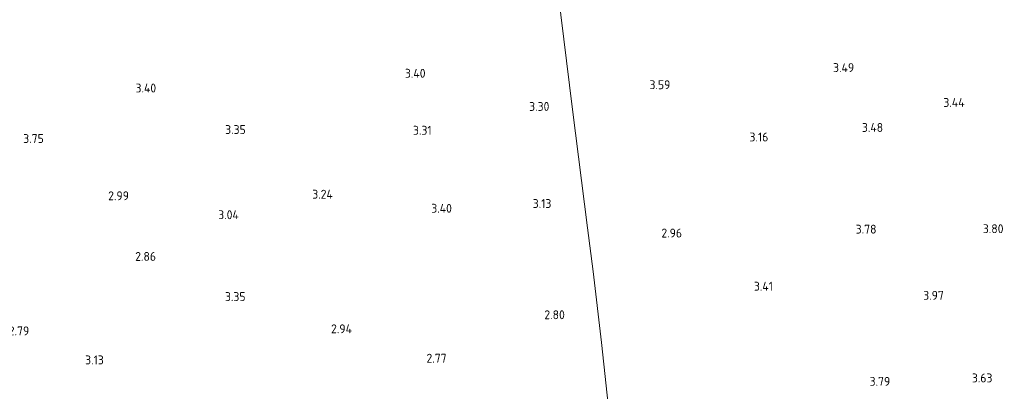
# Model space of a CAD drawing. Extents: x 141961 to 144947, y 416202 to 417778.
# Tile 11 of 122: x 142433 to 142632, y 416699 to 416774. Entities that reach past the tile are written whole.
import ezdxf
from ezdxf.enums import TextEntityAlignment as Align

# ---------------------------------------------------------------- set-up
doc = ezdxf.new("R2010")
doc.units = 0
for name, color, linetype, lineweight in [('B-ME-GR-GRAS-GV', 60, 'Continuous', 13), ('B-ME-IE-TERREINAFSCHEIDING_KUNSTMATIG_HEKWERK-G', 20, 'IE-TERREINAFSCHEIDING-KUNSTMATIG', 18), ('B-ME-OG-HOOGTEPUNT-S', 7, 'Continuous', 25)]:
    doc.layers.add(name, color=color, linetype=linetype, lineweight=lineweight)
doc.styles.add('NLCS-ISO-ANNOTATIVE-T18', font='NLCS-ISO.ttf', dxfattribs={"height": 1.8})
doc.linetypes.add('IE-TERREINAFSCHEIDING-KUNSTMATIG', pattern='A,4,[82,NLCS.SHX,S=0.75,R=90,X=0,Y=0],4,-2', length=10)

# ---------------------------------------------------------------- blocks, each defined once
blk = doc.blocks.new('SAL-HOOGTELABEL-SO')
at = {"color": 0, "linetype": 'ByBlock', "lineweight": -2, "style": 'NLCS-ISO-ANNOTATIVE-T18'}
blk.add_attdef('HOOGTE', text='', height=1.8, dxfattribs=at).set_placement((2.79, 0), align=Align.RIGHT)

msp = doc.modelspace()

# ---------------------------------------------------------------- linework, layer by layer
at = {"layer": 'B-ME-GR-GRAS-GV'}
for points in [[(142629.14, 416790.8, 3.48), (142637.32, 416766.36, 3.61), (142643.82, 416746.54, 3.86), (142650.95, 416724.1, 3.75), (142658.9, 416698.52, 3.63), (142660.26, 416694.3, 3.81), (142648.36, 416689.74, 3.81), (142635.29, 416684.76, 3.75), (142620.31, 416679, 3.68), (142602.77, 416672.44, 3.51), (142585.98, 416666.18, 3.64), (142569.29, 416659.94, 3.84), (142556.73, 416655.47, 3.65), (142555.99, 416659.7, 3.57), (142554.95, 416669.09, 3.48), (142553.51, 416682, 3.55), (142552.05, 416693.6, 3.6), (142550.44, 416708.6, 3.28), (142548.73, 416723.01, 2.9), (142547.56, 416731.87, 3.12), (142544.58, 416755.84, 3.58), (142541.57, 416780.04, 3.48)], [(142541.57, 416780.04, 3.48), (142544.58, 416755.84, 3.58), (142547.56, 416731.87, 3.12), (142548.73, 416723.01, 2.9), (142550.44, 416708.6, 3.28), (142552.05, 416693.6, 3.6), (142553.51, 416682, 3.55), (142554.95, 416669.09, 3.48), (142555.99, 416659.7, 3.57), (142556.73, 416655.47, 3.65), (142549.96, 416653.12, 3.92), (142538.95, 416649.55, 3.8), (142525.86, 416645.88, 3.79), (142514.31, 416643.1, 3.79), (142505.56, 416641.37, 3.87), (142490.55, 416638.91, 3.71), (142473.2, 416636.13, 3.68), (142453.48, 416632.71, 3.68), (142435.66, 416629.95, 3.69), (142420.64, 416627.51, 3.66)]]:
    msp.add_polyline3d(points, dxfattribs=at)
at = {"layer": 'B-ME-IE-TERREINAFSCHEIDING_KUNSTMATIG_HEKWERK-G'}
msp.add_polyline3d([(142526.67, 416896.46, 1), (142528.6, 416885.91, 1), (142529.19, 416882.77, 1.57), (142529.5, 416878.75, 2.66), (142530.49, 416871.61, 3.4), (142530.93, 416868.44, 3.73), (142531.19, 416866.67, 3.75), (142532.06, 416860.03, 3.45), (142533.17, 416850.05, 3.6), (142533.88, 416843.57, 4.26), (142537.51, 416814.75, 4.31), (142540.27, 416790.79, 3.59), (142541.57, 416780.04, 3.48), (142544.58, 416755.84, 3.58), (142547.56, 416731.87, 3.12), (142548.73, 416723.01, 2.9), (142550.44, 416708.6, 3.28), (142552.05, 416693.6, 3.6), (142553.51, 416682, 3.55), (142554.95, 416669.09, 3.48), (142555.99, 416659.7, 3.57)], dxfattribs=at)

# ---------------------------------------------------------------- block references
at = {"layer": 'B-ME-OG-HOOGTEPUNT-S'}
for p, values in [((142598.82, 416763.42, 3.49), {'HOOGTE': '3.49'}), ((142511.98, 416762.27, 3.4), {'HOOGTE': '3.40'}), ((142561.58, 416759.95, 3.59), {'HOOGTE': '3.59'}), ((142457.4, 416759.28, 3.4), {'HOOGTE': '3.40'}), ((142537.07, 416755.55, 3.3), {'HOOGTE': '3.30'}), ((142621.19, 416756.36, 3.44), {'HOOGTE': '3.44'}), ((142475.55, 416750.87, 3.35), {'HOOGTE': '3.35'}), ((142513.22, 416750.72, 3.31), {'HOOGTE': '3.31'}), ((142604.69, 416751.29, 3.48), {'HOOGTE': '3.48'}), ((142434.63, 416749.05, 3.75), {'HOOGTE': '3.75'}), ((142581.43, 416749.36, 3.16), {'HOOGTE': '3.16'}), ((142493.2, 416737.77, 3.24), {'HOOGTE': '3.24'}), ((142451.89, 416737.45, 2.99), {'HOOGTE': '2.99'}), ((142537.48, 416735.88, 3.13), {'HOOGTE': '3.13'}), ((142474.15, 416733.61, 3.04), {'HOOGTE': '3.04'}), ((142517.32, 416734.92, 3.4), {'HOOGTE': '3.40'}), ((142563.95, 416729.9, 2.96), {'HOOGTE': '2.96'}), ((142603.35, 416730.69, 3.78), {'HOOGTE': '3.78'}), ((142629.08, 416730.78, 3.8), {'HOOGTE': '3.80'}), ((142457.37, 416725.17, 2.86), {'HOOGTE': '2.86'}), ((142582.37, 416719.13, 3.41), {'HOOGTE': '3.41'}), ((142475.51, 416717.03, 3.35), {'HOOGTE': '3.35'}), ((142616.99, 416717.28, 3.97), {'HOOGTE': '3.97'}), ((142540.2, 416713.35, 2.8), {'HOOGTE': '2.80'}), ((142431.68, 416710.08, 2.79), {'HOOGTE': '2.79'}), ((142497.07, 416710.5, 2.94), {'HOOGTE': '2.94'}), ((142446.79, 416704.2, 3.13), {'HOOGTE': '3.13'}), ((142516.25, 416704.54, 2.77), {'HOOGTE': '2.77'}), ((142606.13, 416699.85, 3.79), {'HOOGTE': '3.79'}), ((142626.84, 416700.55, 3.63), {'HOOGTE': '3.63'})]:
    msp.add_blockref('SAL-HOOGTELABEL-SO', p, dxfattribs=at).add_auto_attribs(values)

doc.saveas('drawing.dxf')
